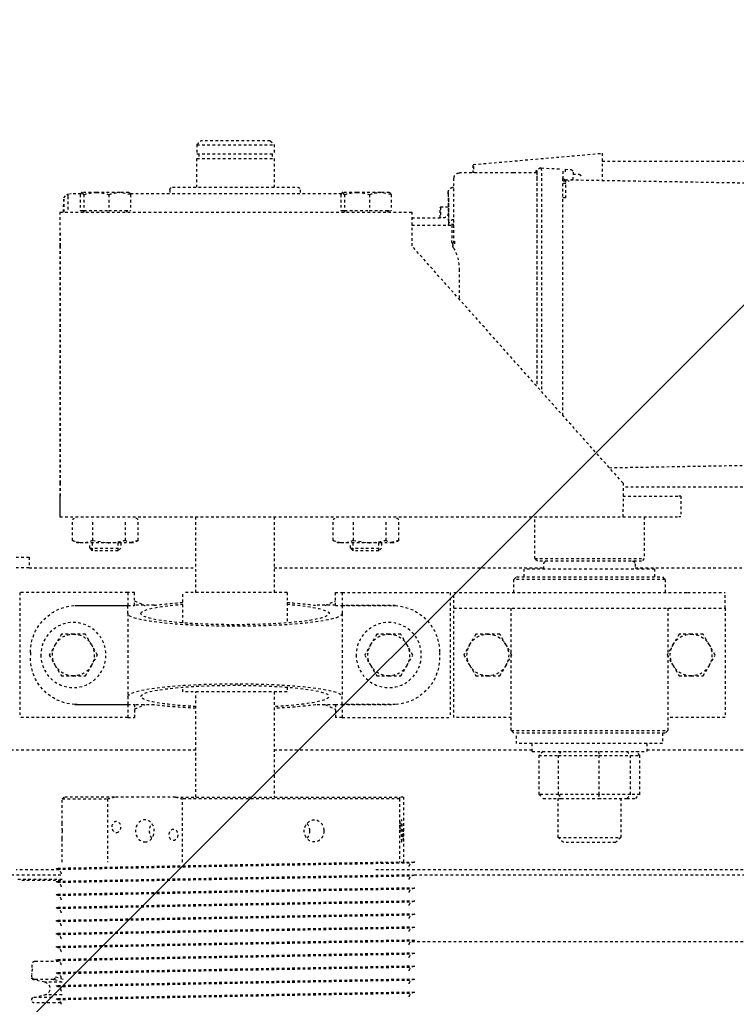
# Model space of a CAD drawing. Header units: centimetres. Extents: x 25511 to 42070, y 833 to 13367.
# Tile 32 of 59: x 29605 to 29632, y 5635 to 5673. Entities that reach past the tile are written whole.
import ezdxf

# ---------------------------------------------------------------- set-up
doc = ezdxf.new("R2010")
doc.units = ezdxf.units.CM
doc.header["$LTSCALE"] = 0.1
doc.linetypes.add('DASHED2', pattern=[9.525, 6.35, -3.175])
doc.layers.add('A_Sufity - Opis', color=253, linetype='Continuous', lineweight=13)
doc.layers.add('CKDRZWI_', color=253, linetype='Continuous')

# ---------------------------------------------------------------- blocks, each defined once
blk = doc.blocks.new('A$7E8719B1CAF')
at = {"color": 7, "linetype": 'DASHED2', "lineweight": -3}
for p, q in [((221, -4027), (221, -4027.19)), ((229.95, -4026), (222, -4026)), ((232.2, -4026), (229.95, -4026)), ((231.01, -4027.28), (230.73, -4027.19)), ((231, -4027.29), (231, -4027.7)), ((221.8, -4028.17), (226.02, -4029.05)), ((221.8, -4028.17), (229.79, -4028.17)), ((232.64, -4029.05), (226.02, -4029.05)), ((367, -4030.2), (367, -4029.79)), ((226.02, -4033.95), (221.8, -4034.83)), ((222.39, -4035), (222.1, -4035)), ((229.32, -4035), (222.39, -4035)), ((232.64, -4033.95), (226.02, -4033.95)), ((232.64, -4033.95), (229.28, -4035)), ((230.16, -4036), (233.52, -4034.93)), ((231, -4032.29), (231, -4032.7)), ((367, -4035.2), (367, -4034.79)), ((221, -4035.81), (221, -4037)), ((231, -4037.29), (231, -4037.7)), ((222.23, -4042), (222.39, -4042)), ((222.39, -4042), (231.33, -4042)), ((231, -4042.29), (231, -4042.7)), ((367, -4040.2), (367, -4039.78)), ((367, -4045.2), (367, -4044.78)), ((231, -4047.28), (231, -4047.7)), ((366.9, -4049.5), (636.73, -4049.5)), ((367, -4050.2), (367, -4049.78)), ((231, -4052.28), (231, -4052.7)), ((231, -4057.28), (231, -4057.7)), ((367, -4055.2), (367, -4054.78)), ((367, -4060.2), (367, -4059.78)), ((231, -4062.28), (231, -4062.7)), ((367, -4065.2), (367, -4064.78)), ((231, -4067.28), (231, -4067.69)), ((232.2, -4073), (216.2, -4073)), ((231, -4072.28), (231, -4072.69)), ((367, -4070.2), (367, -4069.78)), ((232.21, -4075), (203, -4075)), ((231.48, -4077), (215, -4077)), ((215.7, -4073.5), (232.7, -4073.5)), ((554, -4077), (353, -4077)), ((367, -4075.19), (367, -4074.78)), ((636.73, -4075), (367, -4075)), ((231, -4077.28), (231, -4077.69)), ((232.75, -4080), (232.75, -4089.18)), ((250.04, -4104.25), (250.04, -4080)), ((278.85, -4080), (278.85, -4104.25)), ((354.75, -4080), (367, -4080)), ((362.13, -4104.25), (362.13, -4080)), ((363.73, -4080), (363.73, -4104.25)), ((367, -4080), (367, -4079.78)), ((425, -4087.5), (423, -4089.5)), ((445, -4087.5), (425, -4087.5)), ((447, -4089.5), (445, -4087.5)), ((423, -4089.5), (447, -4089.5)), ((423, -4089.5), (423, -4104.5)), ((447, -4104.5), (447, -4089.5)), ((232.75, -4094.85), (232.75, -4104.25)), ((232.75, -4104.25), (250.04, -4104.25)), ((232.75, -4104.25), (233.5, -4105)), ((252.71, -4105), (233.5, -4105)), ((276.18, -4105), (252.71, -4105)), ((276.18, -4105), (362.28, -4105)), ((362.13, -4104.25), (278.85, -4104.25)), ((284, -4105), (284, -4145.4)), ((314, -4145.4), (314, -4105)), ((363.58, -4105), (362.28, -4105)), ((415.65, -4106), (417.25, -4104.5)), ((415.65, -4106), (415.65, -4121)), ((423.11, -4106), (415.65, -4106)), ((417.25, -4104.5), (424.06, -4104.5)), ((423.11, -4106), (424.06, -4104.5)), ((423.11, -4106), (423.11, -4121)), ((438.69, -4106), (423.11, -4106)), ((424.06, -4104.5), (438.43, -4104.5)), ((438.43, -4104.5), (449.39, -4104.5)), ((438.69, -4106), (438.43, -4104.5)), ((438.69, -4106), (438.69, -4121)), ((450.71, -4106), (438.69, -4106)), ((449.39, -4104.5), (452.75, -4104.5)), ((449.39, -4104.5), (450.71, -4106)), ((450.71, -4106), (450.71, -4121)), ((454.35, -4106), (450.71, -4106)), ((452.75, -4104.5), (454.35, -4106)), ((454.35, -4106), (454.35, -4121)), ((415.65, -4121), (423.11, -4121)), ((417.25, -4122.5), (415.65, -4121)), ((423.11, -4121), (438.69, -4121)), ((424.06, -4122.5), (423.11, -4121)), ((438.43, -4122.5), (438.69, -4121)), ((438.69, -4121), (450.71, -4121)), ((449.39, -4122.5), (450.71, -4121)), ((450.71, -4121), (454.35, -4121)), ((454.35, -4121), (452.75, -4122.5)), ((284, -4123), (204, -4123)), ((413, -4123), (314, -4123)), ((463, -4125.5), (407, -4125.5)), ((407, -4125.5), (407, -4129.5)), ((413, -4122.5), (457, -4122.5)), ((413, -4122.5), (413, -4125.5)), ((457, -4125.5), (457, -4122.5)), ((554, -4123), (457, -4123)), ((463, -4129.5), (463, -4125.5)), ((406, -4129.5), (405, -4130.5)), ((464, -4129.5), (406, -4129.5)), ((465, -4130.5), (464, -4129.5)), ((405, -4130.5), (465, -4130.5)), ((405, -4130.5), (405, -4177.5)), ((465, -4177.5), (465, -4130.5)), ((257.9, -4135.5), (216.5, -4135.5)), ((216.5, -4183.5), (216.5, -4135.5)), ((257.9, -4140.5), (257.9, -4135.5)), ((257.9, -4135.5), (260.5, -4135.5)), ((260.5, -4140.5), (260.5, -4135.5)), ((340.1, -4135.5), (337.5, -4135.5)), ((337.5, -4140.5), (337.5, -4135.5)), ((340.1, -4135.5), (381.5, -4135.5)), ((340.1, -4140.5), (340.1, -4135.5)), ((381.5, -4183.5), (381.5, -4135.5)), ((405, -4135.5), (383, -4135.5)), ((383, -4135.5), (383, -4173.5)), ((487, -4135.5), (465, -4135.5)), ((487, -4173.5), (487, -4135.5)), ((237.5, -4140.53), (257.9, -4140.53)), ((238.5, -4140.5), (257.9, -4140.5)), ((257.9, -4140.5), (260.5, -4140.5)), ((257.9, -4143.6), (257.9, -4140.53)), ((268.01, -4140.4), (260.5, -4140.4)), ((337.5, -4140.4), (329.99, -4140.4)), ((337.5, -4140.5), (340.1, -4140.5)), ((340.1, -4140.5), (359.5, -4140.5)), ((340.1, -4140.53), (340.1, -4143.6)), ((360.5, -4140.53), (340.1, -4140.53)), ((257.9, -4175.4), (257.9, -4143.6)), ((340.1, -4175.4), (340.1, -4143.6)), ((319, -4145.4), (279, -4145.4)), ((279, -4145.4), (279, -4147.16)), ((319, -4147.16), (319, -4145.4)), ((230.07, -4155.5), (232.38, -4151.5)), ((232.38, -4151.5), (237, -4151.5)), ((237, -4151.5), (241.62, -4151.5)), ((241.62, -4151.5), (243.93, -4155.5)), ((351.07, -4155.5), (353.38, -4151.5)), ((353.38, -4151.5), (358, -4151.5)), ((358, -4151.5), (362.62, -4151.5)), ((362.62, -4151.5), (364.93, -4155.5)), ((389.07, -4155.5), (391.38, -4151.5)), ((391.38, -4151.5), (396, -4151.5)), ((396, -4151.5), (400.62, -4151.5)), ((400.62, -4151.5), (402.93, -4155.5)), ((467.07, -4155.5), (469.38, -4151.5)), ((469.38, -4151.5), (474, -4151.5)), ((474, -4151.5), (478.62, -4151.5)), ((478.62, -4151.5), (480.93, -4155.5)), ((227.76, -4159.5), (230.07, -4155.5)), ((243.93, -4155.5), (246.24, -4159.5)), ((348.76, -4159.5), (351.07, -4155.5)), ((364.93, -4155.5), (367.24, -4159.5)), ((386.76, -4159.5), (389.07, -4155.5)), ((402.93, -4155.5), (405.24, -4159.5)), ((464.76, -4159.5), (467.07, -4155.5)), ((480.93, -4155.5), (483.24, -4159.5)), ((220.5, -4160.5), (220.5, -4158.5)), ((230.07, -4163.5), (227.76, -4159.5)), ((246.24, -4159.5), (243.93, -4163.5)), ((351.07, -4163.5), (348.76, -4159.5)), ((367.24, -4159.5), (364.93, -4163.5)), ((377.5, -4160.5), (377.5, -4158.5)), ((389.07, -4163.5), (386.76, -4159.5)), ((405.24, -4159.5), (402.93, -4163.5)), ((467.07, -4163.5), (464.76, -4159.5)), ((483.24, -4159.5), (480.93, -4163.5)), ((232.38, -4167.5), (230.07, -4163.5)), ((243.93, -4163.5), (241.62, -4167.5)), ((353.38, -4167.5), (351.07, -4163.5)), ((364.93, -4163.5), (362.62, -4167.5)), ((391.38, -4167.5), (389.07, -4163.5)), ((402.93, -4163.5), (400.62, -4167.5)), ((469.38, -4167.5), (467.07, -4163.5)), ((480.93, -4163.5), (478.62, -4167.5)), ((237, -4167.5), (232.38, -4167.5)), ((241.62, -4167.5), (237, -4167.5)), ((358, -4167.5), (353.38, -4167.5)), ((362.62, -4167.5), (358, -4167.5)), ((396, -4167.5), (391.38, -4167.5)), ((400.62, -4167.5), (396, -4167.5)), ((474, -4167.5), (469.38, -4167.5)), ((478.62, -4167.5), (474, -4167.5)), ((279, -4171.84), (279, -4183.5)), ((319, -4183.5), (319, -4171.84)), ((383, -4173.5), (383, -4177.5)), ((487, -4177.5), (487, -4173.5)), ((237.5, -4178.47), (257.9, -4178.47)), ((238.5, -4178.5), (257.9, -4178.5)), ((257.9, -4175.4), (257.9, -4178.47)), ((257.9, -4183.5), (257.9, -4178.5)), ((257.9, -4178.5), (260.5, -4178.5)), ((260.5, -4178.5), (260.5, -4183.5)), ((268.01, -4178.6), (260.5, -4178.6)), ((337.5, -4178.6), (329.99, -4178.6)), ((337.5, -4178.5), (337.5, -4183.5)), ((337.5, -4178.5), (340.1, -4178.5)), ((340.1, -4178.47), (340.1, -4175.4)), ((360.5, -4178.47), (340.1, -4178.47)), ((340.1, -4183.5), (340.1, -4178.5)), ((340.1, -4178.5), (359.5, -4178.5)), ((383, -4177.5), (397.36, -4177.5)), ((383, -4177.5), (383, -4183.5)), ((397.36, -4177.5), (472.64, -4177.5)), ((472.64, -4177.5), (487, -4177.5)), ((487, -4177.5), (487, -4183.5)), ((257.9, -4183.5), (216.5, -4183.5)), ((260.5, -4183.5), (257.9, -4183.5)), ((319, -4183.5), (279, -4183.5)), ((284, -4183.5), (284, -4212.5)), ((314, -4212.5), (314, -4183.5)), ((337.5, -4183.5), (340.1, -4183.5)), ((340.1, -4183.5), (381.5, -4183.5)), ((383, -4183.5), (397.36, -4183.5)), ((397.36, -4183.5), (472.64, -4183.5)), ((406, -4183.5), (406, -4188.5)), ((464, -4188.5), (464, -4183.5)), ((472.64, -4183.5), (487, -4183.5)), ((464, -4188.5), (406, -4188.5)), ((406, -4188.5), (407, -4189.5)), ((407, -4189.5), (463, -4189.5)), ((410, -4189.5), (410, -4192.5)), ((460, -4192.5), (460, -4189.5)), ((463, -4189.5), (464, -4188.5)), ((220, -4193), (215, -4193)), ((220, -4197), (220, -4193)), ((220, -4193), (284, -4193)), ((314, -4193), (417.5, -4193)), ((460, -4192.5), (410, -4192.5)), ((417.5, -4192.5), (417.5, -4194.5)), ((452.5, -4194.5), (452.5, -4192.5)), ((452.5, -4193), (554, -4193)), ((215, -4197), (220, -4197)), ((415, -4195.5), (414, -4196.5)), ((414, -4196.5), (456, -4196.5)), ((414, -4196.5), (414, -4212.5)), ((455, -4195.5), (415, -4195.5)), ((456, -4196.5), (455, -4195.5)), ((456, -4212.5), (456, -4196.5)), ((244.34, -4199.5), (243.26, -4200.57)), ((243.26, -4200.57), (255.26, -4200.57)), ((243.26, -4200.57), (243.26, -4202.5)), ((254.19, -4199.5), (244.34, -4199.5)), ((244.34, -4199.5), (244.34, -4202.5)), ((255.26, -4200.57), (254.19, -4199.5)), ((254.19, -4199.5), (254.19, -4202.5)), ((255.26, -4202.5), (255.26, -4200.57)), ((344.34, -4199.5), (343.26, -4200.57)), ((343.26, -4200.57), (355.26, -4200.57)), ((343.26, -4200.57), (343.26, -4202.5)), ((354.19, -4199.5), (344.34, -4199.5)), ((344.34, -4199.5), (344.34, -4202.5)), ((355.26, -4200.57), (354.19, -4199.5)), ((354.19, -4199.5), (354.19, -4202.5)), ((355.26, -4202.5), (355.26, -4200.57)), ((236.67, -4203.48), (240.54, -4202.5)), ((236.67, -4203.48), (236.67, -4211.52)), ((240.54, -4202.5), (238.26, -4202.5)), ((250.71, -4202.5), (240.54, -4202.5)), ((244.41, -4203.48), (250.71, -4202.5)), ((244.41, -4203.48), (244.41, -4211.52)), ((259.43, -4202.5), (250.71, -4202.5)), ((257.01, -4203.48), (257.01, -4211.52)), ((261.86, -4203.48), (257.99, -4202.5)), ((261.86, -4203.48), (261.86, -4211.52)), ((336.67, -4203.48), (340.54, -4202.5)), ((336.67, -4203.48), (336.67, -4211.52)), ((340.54, -4202.5), (338.26, -4202.5)), ((350.71, -4202.5), (340.54, -4202.5)), ((344.41, -4203.48), (350.71, -4202.5)), ((344.41, -4203.48), (344.41, -4211.52)), ((359.43, -4202.5), (350.71, -4202.5)), ((357.01, -4203.48), (357.01, -4211.52)), ((361.86, -4203.48), (357.98, -4202.5)), ((361.86, -4203.48), (361.86, -4211.52)), ((231.83, -4212.5), (447.83, -4212.5)), ((231.83, -4220.5), (231.83, -4212.5)), ((447.83, -4212.5), (469.28, -4212.5)), ((470, -4212.5), (469.28, -4212.5)), ((470, -4220.5), (470, -4212.5)), ((447.86, -4220.5), (469.28, -4220.5)), ((470, -4220.5), (469.28, -4220.5)), ((535.81, -4223.95), (447.86, -4223.95)), ((231.84, -4316.5), (231.84, -4225.5)), ((231.87, -4316.5), (231.87, -4225.5)), ((447.87, -4225.5), (366.87, -4316.5)), ((442.63, -4231.39), (540.3, -4233.09)), ((424.78, -4251.43), (424.78, -4342.5)), ((416.53, -4342.5), (416.53, -4260.7)), ((414.78, -4342.7), (414.78, -4262.67)), ((414.78, -4342.5), (414.78, -4262.67)), ((384.98, -4307.5), (384.98, -4296.15)), ((383.02, -4317.5), (383.02, -4342.5)), ((231.83, -4329.5), (231.83, -4321.5)), ((366.86, -4324.5), (382.17, -4324.5)), ((383.02, -4324.72), (380.98, -4324.72)), ((231.83, -4329.5), (366.83, -4329.5)), ((239.66, -4336.2), (239.66, -4330.1)), ((239.66, -4330.1), (241.03, -4330.1)), ((241.03, -4329.65), (241.03, -4329.76)), ((241.03, -4336.2), (241.03, -4330.1)), ((241.03, -4330.1), (250.63, -4330.1)), ((250.63, -4336.2), (250.63, -4330.1)), ((250.63, -4330.1), (258.87, -4330.1)), ((257.5, -4329.76), (257.5, -4329.65)), ((258.87, -4336.2), (258.87, -4330.1)), ((339.66, -4336.2), (339.66, -4330.1)), ((339.66, -4330.1), (341.02, -4330.1)), ((341.02, -4336.2), (341.02, -4330.1)), ((341.02, -4330.1), (350.63, -4330.1)), ((341.03, -4329.65), (341.03, -4329.76)), ((350.63, -4336.2), (350.63, -4330.1)), ((350.63, -4330.1), (358.87, -4330.1)), ((357.5, -4329.76), (357.5, -4329.65)), ((358, -4330.1), (358, -4329.5)), ((358.87, -4336.2), (358.87, -4330.1)), ((366.85, -4327.24), (378.83, -4327.24)), ((380.8, -4336.86), (380.81, -4328.95)), ((382.91, -4326.69), (383.02, -4326.69)), ((380.81, -4331.39), (377.78, -4331.39)), ((233.31, -4335), (234.52, -4336.21)), ((235.23, -4336.5), (235.54, -4336.5)), ((236.2, -4336.5), (235.84, -4336.5)), ((239.88, -4336.5), (236.2, -4336.5)), ((241.03, -4336.2), (240.34, -4337)), ((245.83, -4337), (240.34, -4337)), ((254.75, -4337), (245.83, -4337)), ((258.87, -4336.2), (254.75, -4337)), ((258.26, -4337), (254.75, -4337)), ((339.9, -4336.5), (258.63, -4336.5)), ((274, -4338), (274, -4336.5)), ((324, -4338), (324, -4336.5)), ((341.02, -4336.2), (340.34, -4337)), ((345.83, -4337), (340.34, -4337)), ((354.75, -4337), (345.83, -4337)), ((358.87, -4336.2), (354.75, -4337)), ((358.26, -4337), (354.75, -4337)), ((425.75, -4334.91), (424.77, -4334.91)), ((275, -4339), (323, -4339)), ((284.37, -4339), (284.37, -4350)), ((314, -4350), (314, -4339)), ((382.81, -4339), (383.02, -4339)), ((425.97, -4340.46), (424.2, -4340.49)), ((424.78, -4341.5), (427.18, -4341.5)), ((425.73, -4341.91), (540.3, -4339.91)), ((385.02, -4344.5), (385.21, -4344.5)), ((405.86, -4344.5), (385.21, -4344.5)), ((414.78, -4344.5), (405.86, -4344.5)), ((414.52, -4344.84), (414.77, -4344.84)), ((424.78, -4342.25), (424.95, -4342.25)), ((428.04, -4342), (428.68, -4342)), ((428.69, -4344.82), (428.69, -4342.87)), ((428.69, -4344), (430.98, -4344)), ((390.41, -4347.73), (439.81, -4352.05)), ((414.52, -4345.4), (414.77, -4345.4)), ((416.27, -4346.41), (414.52, -4345.4)), ((416.27, -4346.41), (416.52, -4346.41)), ((416.52, -4346.41), (424.01, -4346.02)), ((425.64, -4345.93), (427.75, -4345.82)), ((439.87, -4349.05), (535.81, -4349.05)), ((284.37, -4350), (314, -4350)), ((284.37, -4351.85), (314, -4351.85)), ((284.37, -4355.35), (284.37, -4351.85)), ((285.1, -4351.85), (285.1, -4350)), ((313.3, -4351.85), (313.3, -4350)), ((314, -4355.35), (314, -4351.85)), ((284.37, -4355.35), (314, -4355.35)), ((312.5, -4356.85), (314, -4355.35)), ((312.5, -4356.85), (285.93, -4356.85))]:
    blk.add_line(p, q, dxfattribs=at)
for centre in [(237, -4159.5), (358, -4159.5)]:
    blk.add_circle(centre, 12.5, dxfattribs=at)
for centre, radius, start, end in [((1137.01, 41589.08), 45625.37, 268.862172, 269.032894), ((1007.37, 34496.97), 38532.49, 268.845502, 269.04765), ((-408.75, 34496.45), 38534.46, 271.153415, 271.153525), ((222, -4035.81), 1, 101.8649, 180), ((222.09, -4036), 1, 101.5766, 179.9837), ((222.1, -4036.02), 1.02, 89.8687, 101.4351), ((1137.01, 41584.08), 45625.37, 268.862172, 269.032894), ((1007.37, 34491.97), 38532.49, 268.845502, 269.04765), ((-408.75, 34491.45), 38534.46, 271.153415, 271.153525), ((222.04, -4037.01), 0.989, 191.7754, 192.1022), ((1137.01, 41579.09), 45625.37, 268.862172, 269.032894), ((1007.37, 34486.97), 38532.49, 268.845502, 269.04765), ((1137.01, 41574.09), 45625.37, 268.862172, 269.032894), ((1007.37, 34481.97), 38532.49, 268.845502, 269.04765), ((-408.75, 34486.45), 38534.46, 271.153415, 271.153525), ((-408.75, 34481.45), 38534.46, 271.153415, 271.153525), ((1137.01, 41569.09), 45625.37, 268.862172, 269.032894), ((1007.37, 34476.97), 38532.49, 268.845502, 269.04765), ((-408.75, 34476.45), 38534.46, 271.153415, 271.153525), ((1137.01, 41564.09), 45625.37, 268.862172, 269.032894), ((1007.37, 34471.97), 38532.49, 268.845502, 269.04765), ((1137.01, 41559.09), 45625.37, 268.862172, 269.032894), ((1007.37, 34466.97), 38532.49, 268.845502, 269.04765), ((-408.75, 34471.45), 38534.46, 271.153415, 271.153525), ((-408.75, 34466.45), 38534.46, 271.153415, 271.153525), ((1137.01, 41554.09), 45625.37, 268.862172, 269.032894), ((1007.37, 34461.97), 38532.49, 268.845502, 269.04765), ((-408.75, 34461.46), 38534.46, 271.153415, 271.153525), ((1137.01, 41549.09), 45625.37, 268.862172, 269.032894), ((1007.37, 34456.97), 38532.49, 268.845502, 269.04765), ((1137.01, 41544.09), 45625.37, 268.862172, 269.032894), ((1007.37, 34451.98), 38532.49, 268.845502, 269.04765), ((-408.75, 34456.46), 38534.46, 271.153415, 271.153525), ((-408.75, 34451.46), 38534.46, 271.153415, 271.153525), ((1137.01, 41539.09), 45625.37, 268.862172, 269.032894), ((1010.73, 34414.12), 38499.71, 268.839519, 269.023723), ((266.29, -4051.35), 55.34, 252.9152, 255.7947), ((262.59, -4051.35), 55.34, 284.2053, 287.0848), ((382.47, -4100.61), 20.67, 190.1555, 192.2754), ((343.39, -4100.61), 20.67, 347.7246, 349.8445), ((238.5, -4158.5), 18, 93.1972, 180), ((238.5, -4158.5), 18, 90, 93.1972), ((359.5, -4158.5), 18, 86.8028, 90), ((359.5, -4158.5), 18, 0, 86.8028), ((237, -4159.5), 8, 90, 150), ((237, -4159.5), 8, 30, 90), ((358, -4159.5), 8, 90, 150), ((358, -4159.5), 8, 30, 90), ((396, -4159.5), 8, 90, 150), ((396, -4159.5), 8, 30, 90), ((474, -4159.5), 8, 90, 150), ((474, -4159.5), 8, 30, 90), ((237, -4159.5), 8, 150, 210), ((237, -4159.5), 8, 330, 30), ((358, -4159.5), 8, 150, 210), ((358, -4159.5), 8, 330, 30), ((396, -4159.5), 8, 150, 210), ((396, -4159.5), 8, 330, 30), ((474, -4159.5), 8, 150, 210), ((474, -4159.5), 8, 330, 30), ((238.5, -4160.5), 18, 180, 266.8028), ((237, -4159.5), 8, 210, 270), ((237, -4159.5), 8, 270, 330), ((358, -4159.5), 8, 210, 270), ((358, -4159.5), 8, 270, 330), ((359.5, -4160.5), 18, 273.1972, 0), ((396, -4159.5), 8, 210, 270), ((396, -4159.5), 8, 270, 330), ((474, -4159.5), 8, 210, 270), ((474, -4159.5), 8, 270, 330), ((238.5, -4160.5), 18, 266.8028, 270), ((359.5, -4160.5), 18, 270, 273.1972), ((418.5, -4194.5), 1, 180, 270), ((451.5, -4194.5), 1, 270, 0), ((239.29, -4206.46), 3.97, 92.8104, 131.2988), ((240.36, -4211.32), 8.82, 62.6761, 88.8392), ((250.5, -4224.48), 21.98, 72.7955, 89.4651), ((259.63, -4206.46), 3.97, 92.8104, 131.2988), ((259.19, -4206.57), 4.08, 49.2344, 86.6564), ((339.29, -4206.46), 3.97, 92.8104, 131.2988), ((340.36, -4211.32), 8.82, 62.6761, 88.8392), ((350.5, -4224.48), 21.98, 72.7955, 89.4651), ((359.63, -4206.46), 3.97, 92.8104, 131.2988), ((359.19, -4206.57), 4.08, 49.2344, 86.6564), ((239.29, -4208.54), 3.97, 228.7012, 240.7172), ((259.19, -4208.43), 4.08, 296.6514, 310.7656), ((339.29, -4208.54), 3.97, 228.7012, 240.7172), ((359.19, -4208.43), 4.08, 296.6514, 310.7656), ((368.02, -4307.5), 16.96, 330.7699, 359.996), ((389.93, -4318.8), 7.73, 157.0046, 177.9975), ((-695.8, -4323.46), 1076.71, 359.31207, 359.9615), ((381.95, -4324.36), 1.03, 187.7215, 200.36), ((240.69, -4329.76), 0.338, 270, 0), ((241.18, -4329.65), 0.15, 90, 180), ((257.35, -4329.65), 0.15, 0, 90), ((257.84, -4329.76), 0.338, 180, 270), ((340.69, -4329.76), 0.338, 270, 0), ((341.18, -4329.65), 0.15, 90, 180), ((357.35, -4329.65), 0.15, 0, 90), ((357.84, -4329.76), 0.338, 180, 270), ((378.83, -4329.24), 2, 1.9722, 90.0039), ((235.23, -4335.5), 1, 224.4145, 247.3115), ((246.03, -4321.06), 15.94, 251.7117, 269.2837), ((245.63, -4321.05), 15.95, 270.7228, 288.2819), ((254.9, -4325.26), 11.74, 248.6655, 269.2516), ((346.03, -4321.06), 15.94, 251.7117, 269.2837), ((345.63, -4321.05), 15.95, 270.7228, 288.2819), ((354.9, -4325.26), 11.74, 248.6655, 269.2516), ((275, -4338), 1, 180, 270), ((323, -4338), 1, 270, 0), ((385.02, -4342.5), 2, 180, 270), ((425.7, -4342.91), 1, 91, 156.943), ((427.69, -4344.82), 1, 272.9999, 0), ((1315.76, -4343.01), 887.06, 179.93611, 179.99137), ((616.22, -4011.49), 477.87, 226.0178, 226.2774)]:
    blk.add_arc(centre, radius, start, end, dxfattribs=at)
for centre, major_axis, ratio, start_param, end_param in [((222, -4027), (0, 1), 0.999939, 0, 1.570796), ((222, -4027.19), (0, -1), 0.999939, 4.712389, 6.076103), ((225.5, -4031.5), (0, 2.5), 0.999939, 3.348675, 6.076103), ((221.04, -4058), (0, -21), 0.011029, 2.690566, 3.054038), ((299, -4143.6), (-36.1, 0), 0.118535, 0, 4.283883), ((299, -4143.6), (-36.1, 0), 0.118535, 5.140895, 6.283185), ((299, -4143.6), (41.1, 0), 0.118535, 1.94439, 2.424847), ((299, -4143.6), (41.1, 0), 0.118535, 0.716745, 1.197203), ((299, -4143.6), (41.1, 0), 0.118535, 3.141593, 6.283185), ((299, -4175.4), (41.1, 0), 0.118535, 0, 3.141593), ((299, -4175.4), (-36.1, 0), 0.118535, 2.157978, 6.283185), ((299, -4175.4), (-36.1, 0), 0.118535, 0, 0.983615), ((299, -4175.4), (41.1, 0), 0.118535, 3.858338, 4.204175), ((299, -4175.4), (41.1, 0), 0.118535, 5.220603, 5.56644), ((231.83, -4225.5), (0, 13), 0.002945, 4.712389, 6.283185), ((447.83, -4225.5), (0, -13), 0.002945, 1.570796, 3.141593), ((231.83, -4225.5), (0, 5), 0.002945, 4.712389, 6.283185), ((231.83, -4316.5), (0, 13), 0.002945, 3.141593, 4.712389), ((231.83, -4316.5), (0, 5), 0.002945, 3.141593, 4.712389), ((366.83, -4316.5), (0, -13), 0.002945, 0, 1.570796), ((382.17, -4307.5), (0, 17), 0.002935, 3.141593, 4.006402), ((380.81, -4286.5), (0, 50.5), 0.002935, 3.151619, 3.864574), ((380.83, -4326.24), (0, -3), 0.002935, 0.338665, 1.570796), ((233.32, -4286.5), (0, -48.5), 0.002935, 5.802326, 6.764044), ((234.82, -4286.5), (0, -50), 0.002935, 0.200335, 0.535527), ((377.78, -4326.39), (0, 5), 0.002935, 1.74132, 3.141593), ((377.78, -4326.39), (0, -5), 0.002935, 0, 1.400273), ((234.82, -4286.5), (0, -50), 0.002935, 0.109067, 0.200335), ((425.68, -4340), (0, -2.25), 0.002935, 5.442117, 5.753919), ((390.41, -4286.5), (0, 61.23), 0.002935, 2.815456, 3.467729), ((414.52, -4342.5), (0, 2.9), 0.002935, 2.331809, 3.141593), ((414.52, -4342.7), (0, 2.14), 0.002935, 2.570411, 3.141593), ((414.77, -4342.5), (0, -2.9), 0.002935, 0, 1.570796), ((414.77, -4342.7), (0, -2.14), 0.002935, 0, 1.570796), ((416.52, -4342.5), (0, -3.91), 0.002935, 0, 1.570796), ((424.77, -4342.5), (0, 2.72), 0.002935, 3.141593, 4.712389), ((428.68, -4340), (0, -2.1), 0.002935, 5.973341, 6.283185), ((439.81, -4286.5), (0, 65.55), 0.002935, 3.141336, 3.712361)]:
    blk.add_ellipse(centre, major_axis=major_axis, ratio=ratio, start_param=start_param, end_param=end_param, dxfattribs=at)
for centre, major_axis, ratio in [((264.44, -4092), (0, 4.25), 0.841709), ((275.39, -4090.5), (0, 2.1), 0.841709), ((362.93, -4092), (0, 4.25), 0.04674), ((363.54, -4090.5), (0, -2.1), 0.04674), ((253.5, -4093.5), (0, 2.1), 0.841709), ((362.32, -4093.5), (0, -2.1), 0.04674)]:
    blk.add_ellipse(centre, major_axis=major_axis, ratio=ratio, dxfattribs=at)
for points, knots in [([(232.39, -4025.56), (232.37, -4025.7), (232.32, -4026.05), (231.98, -4026.56), (231.54, -4026.99), (231.09, -4027.26), (230.71, -4027.4), (230.43, -4027.46), (230.27, -4027.48), (230.19, -4027.49), (230.11, -4027.49), (230.07, -4027.49), (230.06, -4027.49), (230.06, -4027.49)], [0, 0, 0, 0, 0.064622, 0.1882469, 0.2912198, 0.3781099, 0.4488081, 0.4989945, 0.5291887, 0.5573451, 0.5985172, 0.6805825, 0.8196711, 0.8196711, 0.8196711, 0.8196711]), ([(232.39, -4030.56), (232.37, -4030.7), (232.32, -4031.05), (231.98, -4031.56), (231.54, -4031.99), (231.09, -4032.26), (230.71, -4032.4), (230.43, -4032.46), (230.27, -4032.48), (230.19, -4032.49), (230.11, -4032.49), (230.07, -4032.49), (230.06, -4032.49), (230.06, -4032.49)], [0, 0, 0, 0, 0.064622, 0.1882469, 0.2912198, 0.3781099, 0.4488081, 0.4989945, 0.5291887, 0.5573451, 0.5985172, 0.6805825, 0.8196711, 0.8196711, 0.8196711, 0.8196711]), ([(367.94, -4029.99), (367.94, -4029.99), (367.93, -4029.99), (367.92, -4029.99), (367.72, -4029.98), (367.52, -4029.95), (367.17, -4029.87), (366.64, -4029.63), (366.08, -4029.15), (365.68, -4028.56), (365.62, -4028.19), (365.6, -4028.06)], [0.0426339, 0.0426339, 0.0426339, 0.0426339, 0.1632242, 0.3461528, 0.3893898, 0.4291652, 0.4998815, 0.6043356, 0.7678464, 0.9329424, 1, 1, 1, 1]), ([(229.32, -4035), (229.42, -4035), (229.52, -4035.03), (229.72, -4035.13), (229.81, -4035.2), (229.97, -4035.39), (230.03, -4035.5), (230.13, -4035.74), (230.16, -4035.87), (230.16, -4036)], [0, 0, 0, 0, 0.25, 0.25, 0.5, 0.5, 0.75, 0.75, 1, 1, 1, 1]), ([(367.94, -4034.99), (367.94, -4034.99), (367.93, -4034.99), (367.92, -4034.99), (367.72, -4034.98), (367.52, -4034.95), (367.17, -4034.87), (366.64, -4034.63), (366.08, -4034.15), (365.68, -4033.55), (365.62, -4033.18), (365.6, -4033.06)], [0.0426339, 0.0426339, 0.0426339, 0.0426339, 0.1632242, 0.3461528, 0.3893898, 0.4291652, 0.4998815, 0.6043356, 0.7678464, 0.9329424, 1, 1, 1, 1]), ([(232.39, -4035.56), (232.37, -4035.7), (232.32, -4036.05), (231.98, -4036.56), (231.54, -4036.99), (231.09, -4037.26), (230.71, -4037.4), (230.43, -4037.46), (230.27, -4037.48), (230.19, -4037.49), (230.11, -4037.49), (230.07, -4037.49), (230.06, -4037.49), (230.06, -4037.49)], [0, 0, 0, 0, 0.064622, 0.1882469, 0.2912198, 0.3781099, 0.4488081, 0.4989945, 0.5291887, 0.5573451, 0.5985172, 0.6805825, 0.8196711, 0.8196711, 0.8196711, 0.8196711]), ([(367.94, -4039.99), (367.94, -4039.99), (367.93, -4039.99), (367.92, -4039.99), (367.72, -4039.98), (367.52, -4039.95), (367.17, -4039.86), (366.64, -4039.63), (366.08, -4039.15), (365.68, -4038.55), (365.62, -4038.18), (365.6, -4038.06)], [0.0426339, 0.0426339, 0.0426339, 0.0426339, 0.1632242, 0.3461528, 0.3893898, 0.4291652, 0.4998815, 0.6043356, 0.7678464, 0.9329424, 1, 1, 1, 1]), ([(221.15, -4039.55), (221.16, -4039.91), (221.18, -4040.5), (221.2, -4040.89), (221.23, -4041.09), (221.25, -4041.24), (221.34, -4041.46), (221.47, -4041.67), (221.71, -4041.88), (222, -4041.99), (222.16, -4042), (222.23, -4042)], [0, 0, 0, 0, 0.313063, 0.60432, 0.750862, 0.827063, 0.858586, 0.891851, 0.932501, 0.977218, 1, 1, 1, 1]), ([(232.39, -4040.56), (232.37, -4040.7), (232.32, -4041.05), (231.98, -4041.56), (231.54, -4041.99), (231.09, -4042.26), (230.71, -4042.4), (230.43, -4042.46), (230.27, -4042.48), (230.19, -4042.48), (230.11, -4042.49), (230.07, -4042.49), (230.06, -4042.49), (230.06, -4042.49)], [0, 0, 0, 0, 0.064622, 0.1882469, 0.2912198, 0.3781099, 0.4488081, 0.4989945, 0.5291887, 0.5573451, 0.5985172, 0.6805825, 0.8196711, 0.8196711, 0.8196711, 0.8196711]), ([(367.94, -4044.99), (367.94, -4044.99), (367.93, -4044.99), (367.92, -4044.99), (367.72, -4044.98), (367.52, -4044.95), (367.17, -4044.86), (366.64, -4044.63), (366.08, -4044.15), (365.68, -4043.55), (365.62, -4043.18), (365.6, -4043.06)], [0.0426339, 0.0426339, 0.0426339, 0.0426339, 0.1632242, 0.3461528, 0.3893898, 0.4291652, 0.4998815, 0.6043356, 0.7678464, 0.9329424, 1, 1, 1, 1]), ([(232.39, -4045.56), (232.37, -4045.7), (232.32, -4046.05), (231.98, -4046.56), (231.54, -4046.99), (231.09, -4047.26), (230.71, -4047.4), (230.43, -4047.46), (230.27, -4047.48), (230.19, -4047.48), (230.11, -4047.49), (230.07, -4047.49), (230.06, -4047.49), (230.06, -4047.49)], [0, 0, 0, 0, 0.064622, 0.1882469, 0.2912198, 0.3781099, 0.4488081, 0.4989945, 0.5291887, 0.5573451, 0.5985172, 0.6805825, 0.8196711, 0.8196711, 0.8196711, 0.8196711]), ([(232.39, -4050.56), (232.37, -4050.7), (232.32, -4051.05), (231.98, -4051.56), (231.54, -4051.99), (231.09, -4052.26), (230.71, -4052.4), (230.43, -4052.46), (230.27, -4052.48), (230.19, -4052.48), (230.11, -4052.49), (230.07, -4052.49), (230.06, -4052.49), (230.06, -4052.49)], [0, 0, 0, 0, 0.064622, 0.1882469, 0.2912198, 0.3781099, 0.4488081, 0.4989945, 0.5291887, 0.5573451, 0.5985172, 0.6805825, 0.8196711, 0.8196711, 0.8196711, 0.8196711]), ([(367.94, -4049.99), (367.94, -4049.99), (367.93, -4049.99), (367.92, -4049.99), (367.72, -4049.98), (367.52, -4049.95), (367.17, -4049.86), (366.64, -4049.63), (366.08, -4049.15), (365.68, -4048.55), (365.62, -4048.18), (365.6, -4048.06)], [0.0426339, 0.0426339, 0.0426339, 0.0426339, 0.1632242, 0.3461528, 0.3893898, 0.4291652, 0.4998815, 0.6043356, 0.7678464, 0.9329424, 1, 1, 1, 1]), ([(367.94, -4054.99), (367.94, -4054.99), (367.93, -4054.99), (367.92, -4054.99), (367.72, -4054.97), (367.52, -4054.95), (367.17, -4054.86), (366.64, -4054.63), (366.08, -4054.15), (365.68, -4053.55), (365.62, -4053.18), (365.6, -4053.06)], [0.0426339, 0.0426339, 0.0426339, 0.0426339, 0.1632242, 0.3461528, 0.3893898, 0.4291652, 0.4998815, 0.6043356, 0.7678464, 0.9329424, 1, 1, 1, 1]), ([(232.39, -4055.56), (232.37, -4055.7), (232.32, -4056.05), (231.98, -4056.56), (231.54, -4056.99), (231.09, -4057.26), (230.71, -4057.4), (230.43, -4057.45), (230.27, -4057.47), (230.19, -4057.48), (230.11, -4057.49), (230.07, -4057.49), (230.06, -4057.49), (230.06, -4057.49)], [0, 0, 0, 0, 0.064622, 0.1882469, 0.2912198, 0.3781099, 0.4488081, 0.4989945, 0.5291887, 0.5573451, 0.5985172, 0.6805825, 0.8196711, 0.8196711, 0.8196711, 0.8196711]), ([(367.94, -4059.99), (367.94, -4059.99), (367.93, -4059.99), (367.92, -4059.99), (367.72, -4059.97), (367.52, -4059.95), (367.17, -4059.86), (366.64, -4059.63), (366.08, -4059.15), (365.68, -4058.55), (365.62, -4058.18), (365.6, -4058.06)], [0.0426339, 0.0426339, 0.0426339, 0.0426339, 0.1632242, 0.3461528, 0.3893898, 0.4291652, 0.4998815, 0.6043356, 0.7678464, 0.9329424, 1, 1, 1, 1]), ([(232.39, -4060.56), (232.37, -4060.7), (232.32, -4061.04), (231.98, -4061.55), (231.54, -4061.99), (231.09, -4062.25), (230.71, -4062.4), (230.43, -4062.45), (230.27, -4062.47), (230.19, -4062.48), (230.11, -4062.49), (230.07, -4062.49), (230.06, -4062.49), (230.06, -4062.49)], [0, 0, 0, 0, 0.064622, 0.1882469, 0.2912198, 0.3781099, 0.4488081, 0.4989945, 0.5291887, 0.5573451, 0.5985172, 0.6805825, 0.8196711, 0.8196711, 0.8196711, 0.8196711]), ([(232.39, -4065.55), (232.37, -4065.69), (232.32, -4066.04), (231.98, -4066.55), (231.54, -4066.99), (231.09, -4067.25), (230.71, -4067.39), (230.43, -4067.45), (230.27, -4067.47), (230.19, -4067.48), (230.11, -4067.48), (230.07, -4067.49), (230.06, -4067.49), (230.06, -4067.49)], [0, 0, 0, 0, 0.064622, 0.1882469, 0.2912198, 0.3781099, 0.4488081, 0.4989945, 0.5291887, 0.5573451, 0.5985172, 0.6805825, 0.8196711, 0.8196711, 0.8196711, 0.8196711]), ([(367.94, -4064.99), (367.94, -4064.99), (367.93, -4064.99), (367.92, -4064.99), (367.72, -4064.97), (367.52, -4064.95), (367.17, -4064.86), (366.64, -4064.63), (366.08, -4064.15), (365.68, -4063.55), (365.62, -4063.18), (365.6, -4063.06)], [0.0426339, 0.0426339, 0.0426339, 0.0426339, 0.1632242, 0.3461528, 0.3893898, 0.4291652, 0.4998815, 0.6043356, 0.7678464, 0.9329424, 1, 1, 1, 1]), ([(367.94, -4069.99), (367.94, -4069.99), (367.93, -4069.98), (367.92, -4069.99), (367.72, -4069.97), (367.52, -4069.94), (367.17, -4069.86), (366.64, -4069.62), (366.08, -4069.15), (365.68, -4068.55), (365.62, -4068.18), (365.6, -4068.05)], [0.0426339, 0.0426339, 0.0426339, 0.0426339, 0.1632242, 0.3461528, 0.3893898, 0.4291652, 0.4998815, 0.6043356, 0.7678464, 0.9329424, 1, 1, 1, 1]), ([(232.39, -4070.55), (232.37, -4070.69), (232.32, -4071.04), (231.98, -4071.55), (231.54, -4071.99), (231.09, -4072.25), (230.71, -4072.39), (230.43, -4072.45), (230.27, -4072.47), (230.19, -4072.48), (230.11, -4072.48), (230.07, -4072.48), (230.06, -4072.48), (230.06, -4072.48)], [0, 0, 0, 0, 0.064622, 0.1882469, 0.2912198, 0.3781099, 0.4488081, 0.4989945, 0.5291887, 0.5573451, 0.5985172, 0.6805825, 0.8196711, 0.8196711, 0.8196711, 0.8196711]), ([(367.94, -4074.98), (367.94, -4074.98), (367.93, -4074.98), (367.92, -4074.99), (367.72, -4074.97), (367.52, -4074.94), (367.17, -4074.86), (366.64, -4074.62), (366.08, -4074.15), (365.68, -4073.55), (365.62, -4073.18), (365.6, -4073.05)], [0.0426339, 0.0426339, 0.0426339, 0.0426339, 0.1632242, 0.3461528, 0.3893898, 0.4291652, 0.4998815, 0.6043356, 0.7678464, 0.9329424, 1, 1, 1, 1]), ([(232.39, -4075.55), (232.37, -4075.69), (232.32, -4076.04), (231.98, -4076.55), (231.54, -4076.99), (231.09, -4077.25), (230.71, -4077.39), (230.43, -4077.45), (230.27, -4077.47), (230.19, -4077.48), (230.11, -4077.48), (230.07, -4077.48), (230.06, -4077.48), (230.06, -4077.48)], [0, 0, 0, 0, 0.064622, 0.1882469, 0.2912198, 0.3781099, 0.4488081, 0.4989945, 0.5291887, 0.5573451, 0.5985172, 0.6805825, 0.8196711, 0.8196711, 0.8196711, 0.8196711]), ([(367.93, -4079.98), (367.94, -4079.98), (367.94, -4079.98), (367.92, -4079.99), (367.72, -4079.97), (367.52, -4079.94), (367.17, -4079.86), (366.64, -4079.62), (366.08, -4079.14), (365.68, -4078.55), (365.62, -4078.18), (365.6, -4078.05)], [0, 0, 0, 0, 0.163224, 0.346153, 0.38939, 0.429165, 0.499881, 0.604336, 0.767846, 0.932942, 1, 1, 1, 1]), ([(333.12, -4092), (333.12, -4093.12), (332.73, -4094.22), (331.37, -4095.79), (330.39, -4096.25), (328.42, -4096.25), (327.43, -4095.8), (325.99, -4094.21), (325.57, -4093.11), (325.57, -4090.89), (325.99, -4089.78), (327.42, -4088.21), (328.41, -4087.75), (330.4, -4087.75), (331.36, -4088.21), (332.72, -4089.78), (333.12, -4090.88), (333.12, -4092)], [0, 0, 0, 0, 0.125, 0.125, 0.25, 0.25, 0.375, 0.375, 0.5, 0.5, 0.625, 0.625, 0.75, 0.75, 0.875, 0.875, 1, 1, 1, 1]), ([(267.08, -4089.18), (266.53, -4089.96), (266.22, -4090.98), (266.22, -4093.01), (266.52, -4094.02), (267.06, -4094.79)], [0.384709, 0.384709, 0.384709, 0.384709, 0.5, 0.5, 0.6138838, 0.6138838, 0.6138838, 0.6138838]), ([(383.21, -4318.28), (383.21, -4318.21), (383.21, -4318.07), (383.21, -4317.87), (383.2, -4317.68), (383.19, -4317.52), (383.18, -4317.37), (383.17, -4317.24), (383.15, -4317.12), (383.14, -4317.02), (383.13, -4316.94), (383.11, -4316.87), (383.1, -4316.8), (383.08, -4316.75), (383.07, -4316.7), (383.05, -4316.67), (383.04, -4316.64), (383.03, -4316.61), (383.02, -4316.59), (383.01, -4316.58), (383, -4316.57), (382.98, -4316.56), (382.97, -4316.55), (382.96, -4316.54), (382.95, -4316.54), (382.94, -4316.54), (382.93, -4316.54), (382.91, -4316.54), (382.9, -4316.55), (382.88, -4316.56), (382.86, -4316.58), (382.84, -4316.6), (382.82, -4316.63), (382.8, -4316.67), (382.77, -4316.71), (382.74, -4316.77), (382.71, -4316.84), (382.68, -4316.92), (382.64, -4317.02), (382.6, -4317.13), (382.56, -4317.26), (382.51, -4317.41), (382.46, -4317.59), (382.4, -4317.78), (382.34, -4318.01), (382.28, -4318.26), (382.23, -4318.44), (382.21, -4318.53)], [0, 0, 0, 0, 0.050231, 0.09572, 0.136715, 0.173461, 0.206115, 0.234796, 0.259689, 0.281128, 0.299544, 0.31539, 0.329061, 0.340748, 0.35057, 0.358726, 0.365512, 0.371225, 0.376137, 0.380451, 0.384327, 0.387911, 0.391345, 0.394766, 0.398311, 0.40212, 0.406333, 0.411106, 0.41664, 0.423208, 0.431122, 0.440701, 0.452152, 0.465568, 0.481052, 0.498972, 0.519802, 0.544027, 0.572096, 0.604568, 0.642199, 0.685303, 0.73377, 0.788384, 0.850295, 0.920548, 1, 1, 1, 1]), ([(380.98, -4324.72), (380.99, -4324.78), (381.02, -4324.9), (381.06, -4325.07), (381.12, -4325.24), (381.19, -4325.4), (381.26, -4325.54), (381.33, -4325.68), (381.42, -4325.81), (381.5, -4325.93), (381.59, -4326.04), (381.69, -4326.14), (381.78, -4326.23), (381.88, -4326.32), (381.98, -4326.39), (382.08, -4326.45), (382.18, -4326.51), (382.29, -4326.56), (382.39, -4326.6), (382.49, -4326.63), (382.6, -4326.66), (382.7, -4326.68), (382.81, -4326.69), (382.88, -4326.69), (382.91, -4326.69)], [0, 0, 0, 0, 0.061882, 0.122107, 0.180546, 0.237115, 0.291884, 0.344932, 0.396157, 0.445527, 0.493113, 0.539022, 0.583296, 0.626078, 0.667448, 0.707597, 0.746599, 0.784646, 0.821836, 0.8583, 0.894228, 0.929719, 0.964966, 1, 1, 1, 1]), ([(240.34, -4337), (240.28, -4337), (240.23, -4336.98), (240.11, -4336.91), (240.05, -4336.85), (239.88, -4336.64), (239.77, -4336.44), (239.66, -4336.2)], [0, 0, 0, 0, 0.25, 0.25, 0.5, 0.5, 1, 1, 1, 1]), ([(258.19, -4337), (258.24, -4337), (258.3, -4336.98), (258.42, -4336.91), (258.47, -4336.85), (258.65, -4336.64), (258.76, -4336.44), (258.87, -4336.2)], [0, 0, 0, 0, 0.25, 0.25, 0.5, 0.5, 1, 1, 1, 1]), ([(340.34, -4337), (340.28, -4337), (340.23, -4336.98), (340.11, -4336.91), (340.05, -4336.85), (339.88, -4336.64), (339.77, -4336.44), (339.66, -4336.2)], [0, 0, 0, 0, 0.25, 0.25, 0.5, 0.5, 1, 1, 1, 1]), ([(358.19, -4337), (358.24, -4337), (358.3, -4336.98), (358.42, -4336.91), (358.47, -4336.85), (358.64, -4336.64), (358.76, -4336.44), (358.87, -4336.2)], [0, 0, 0, 0, 0.25, 0.25, 0.5, 0.5, 1, 1, 1, 1]), ([(380.81, -4336.93), (380.8, -4336.98), (380.81, -4337.06), (380.83, -4337.28), (380.86, -4337.46), (380.94, -4337.72), (381.12, -4338.1), (381.48, -4338.53), (382.02, -4338.87), (382.55, -4339.03), (382.83, -4338.98), (382.89, -4338.97)], [0, 0, 0, 0, 0.39533, 0.483678, 0.534003, 0.582295, 0.655024, 0.74691, 0.85417, 0.971715, 1, 1, 1, 1]), ([(380.84, -4336.38), (380.84, -4336.44), (380.83, -4336.8), (380.81, -4336.98), (380.81, -4336.89)], [0, 0, 0, 0, 0.0943165, 0.6895015, 0.6895015, 0.6895015, 0.6895015]), ([(425.73, -4341.91), (425.73, -4341.91), (425.73, -4341.81), (425.74, -4341.33), (425.74, -4340.45), (425.74, -4339.27), (425.75, -4337.84), (425.75, -4336.35), (425.75, -4335.35), (425.75, -4334.91)], [0, 0, 0, 0, 0.124029, 0.275019, 0.42586, 0.576663, 0.727505, 0.878494, 1, 1, 1, 1]), ([(425.64, -4345.93), (425.64, -4345.93), (425.64, -4345.93), (425.65, -4345.89), (425.65, -4345.74), (425.67, -4345.51), (425.68, -4345.23), (425.69, -4345.02), (425.7, -4344.92)], [0, 0, 0, 0, 0.010015, 0.209527, 0.40884, 0.60841, 0.807949, 1, 1, 1, 1]), ([(430.98, -4344), (431.04, -4343.99), (431.14, -4343.98), (431.31, -4343.89), (431.46, -4343.75), (431.62, -4343.51), (431.74, -4343.15), (431.78, -4342.77), (431.78, -4342.59), (431.77, -4342.49)], [0, 0, 0, 0, 0.073224, 0.155017, 0.246981, 0.347854, 0.563013, 0.79486, 1, 1, 1, 1])]:
    blk.add_open_spline(points, degree=3, knots=knots, dxfattribs=at)
for points in [[(367, -4029.78), (367, -4029.78), (366.98, -4029.78), (366.93, -4029.78)], [(367, -4034.78), (367, -4034.78), (366.98, -4034.78), (366.93, -4034.78)], [(367, -4039.78), (367, -4039.78), (366.98, -4039.78), (366.93, -4039.78)], [(367, -4044.78), (367, -4044.78), (366.98, -4044.78), (366.93, -4044.78)], [(367, -4049.78), (367, -4049.78), (366.98, -4049.78), (366.93, -4049.78)], [(367, -4054.78), (367, -4054.78), (366.98, -4054.78), (366.93, -4054.78)], [(367, -4059.78), (367, -4059.78), (366.98, -4059.78), (366.93, -4059.78)], [(367, -4064.78), (367, -4064.78), (366.98, -4064.78), (366.93, -4064.78)], [(367, -4069.78), (367, -4069.78), (366.98, -4069.78), (366.93, -4069.78)], [(367, -4074.78), (367, -4074.78), (366.98, -4074.78), (366.93, -4074.78)], [(367, -4079.78), (367, -4079.78), (366.97, -4079.77), (366.93, -4079.77)], [(232.75, -4089.14), (232.75, -4089.91), (232.76, -4090.94), (232.76, -4092)], [(232.76, -4092), (232.76, -4093.06), (232.75, -4094.11), (232.75, -4094.88)], [(326.64, -4094.88), (327.25, -4094.11), (327.6, -4093.06), (327.6, -4092)], [(327.6, -4092), (327.6, -4090.95), (327.25, -4089.91), (326.65, -4089.14)], [(260.5, -4138.73), (261.85, -4139.34), (263.21, -4139.95), (264.56, -4140.55)], [(333.59, -4140.49), (334.89, -4139.91), (336.2, -4139.32), (337.5, -4138.73)], [(260.5, -4180.27), (261.85, -4179.66), (263.21, -4179.05), (264.56, -4178.45)], [(333.59, -4178.51), (334.89, -4179.09), (336.2, -4179.68), (337.5, -4180.27)]]:
    blk.add_open_spline(points, degree=3, dxfattribs=at)

msp = doc.modelspace()

# ---------------------------------------------------------------- hatches: boundary and pattern name
at = {"layer": 'A_Sufity - Opis'}
h = msp.add_hatch(dxfattribs=at)
h.set_pattern_fill('GR_GENERAL', color=256, scale=15)
h.set_pattern_definition([(45, (0, 0), (-21.213203, 21.213203), [])])
h.paths.add_polyline_path([(29603.234, 5714.104), (31730.236, 5724.076), (31730.236, 5160.111), (30722.051, 5160.111), (30722.14, 5150.111), (29616.644, 5150.104), (29616.644, 5211.354), (29603.236, 5211.354)])

# ---------------------------------------------------------------- block references
at = {"layer": 'CKDRZWI_', "xscale": -0.1, "yscale": 0.1, "zscale": 0.1, "rotation": 180}
msp.add_blockref('A$7E8719B1CAF', (29583.236, 5232.354), dxfattribs=at)

doc.saveas('drawing.dxf')
